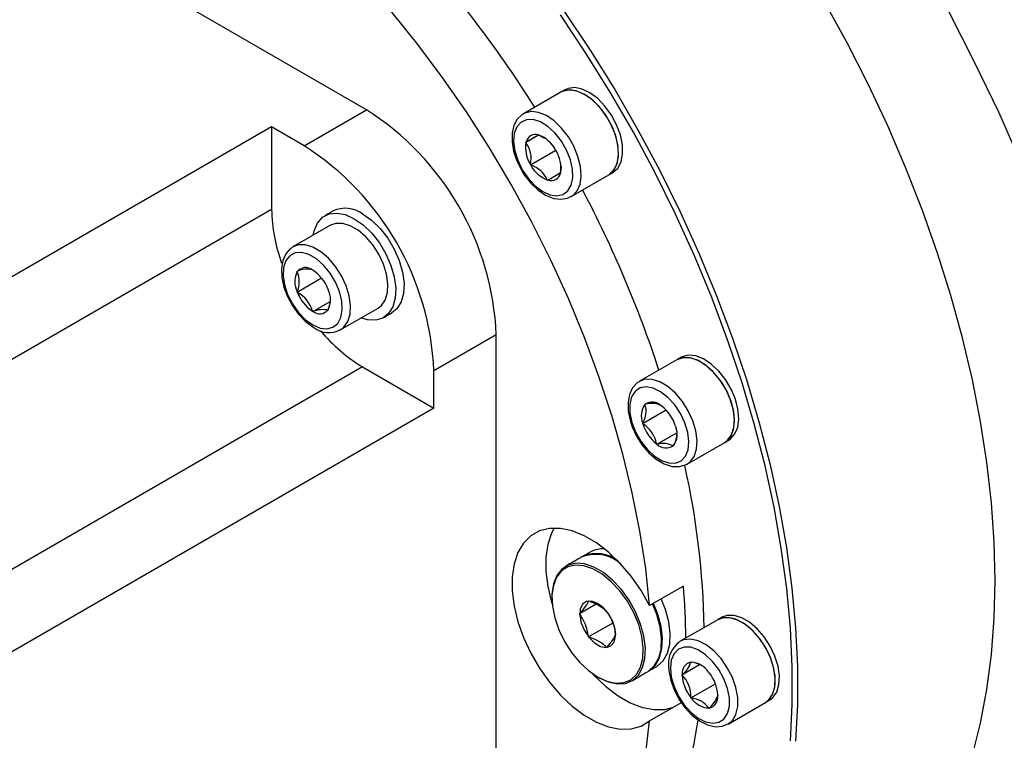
# Model space of a CAD drawing. Header units: millimetres. Extents: x 36 to 589, y 6 to 414.
# Tile 26 of 58: x 482.94 to 489.64, y 106.23 to 111.13. Entities that reach past the tile are written whole.
import ezdxf

# ---------------------------------------------------------------- set-up
doc = ezdxf.new("R2010")
doc.units = ezdxf.units.MM

msp = doc.modelspace()

# ---------------------------------------------------------------- linework, layer by layer
at = {"color": 7, "linetype": 'Continuous', "lineweight": 30}
for p, q in [((485.3018466, 110.5217241), (482.4734179, 112.1545412)), ((486.6254136, 110.6406142), (486.3708571, 110.4936619)), ((484.8775838, 110.2768024), (485.3018466, 110.5217241)), ((484.6569661, 110.4041623), (478.7526225, 106.9956573)), ((484.8775838, 110.2768024), (484.6569661, 110.4041623)), ((484.6569661, 110.4041623), (484.6569661, 109.8431986)), ((486.3867591, 110.3007642), (486.473373, 110.3507653)), ((486.4716303, 110.3497751), (486.4733625, 110.3507755)), ((486.4733625, 110.3507755), (486.4757269, 110.348678)), ((486.4757269, 110.348678), (486.5139415, 110.3277082)), ((486.3867591, 110.3007642), (486.3884914, 110.3017645)), ((486.3873913, 110.2976688), (486.3867591, 110.3007642)), ((486.4184578, 110.1458566), (486.5916687, 110.2458491)), ((486.5892958, 110.2479766), (486.5916603, 110.2458792)), ((486.5916603, 110.2458792), (486.5922967, 110.2427814)), ((486.4184578, 110.1458566), (486.4178214, 110.1489544)), ((486.4208222, 110.1437592), (486.4184578, 110.1458566)), ((486.6233589, 110.0909692), (486.6216309, 110.0899689)), ((486.6227267, 110.0940669), (486.6233589, 110.0909692)), ((486.6958304, 109.9307308), (486.9503868, 110.0776831)), ((486.5367598, 110.0409579), (486.5343911, 110.0430553)), ((486.5384878, 110.0419582), (486.5367598, 110.0409579)), ((484.6569661, 109.8431986), (478.7526225, 106.4346936)), ((485.0568132, 109.7349374), (484.8022547, 109.5879839)), ((484.8303919, 109.422133), (484.8325119, 109.422323)), ((484.8303919, 109.4193053), (484.8303919, 109.422133)), ((484.9343345, 109.4314289), (484.9364587, 109.4316165)), ((484.9364587, 109.4316165), (484.9385787, 109.4289788)), ((484.8303919, 109.280704), (484.9968298, 109.3767865)), ((484.8303919, 109.280704), (484.8303919, 109.2835317)), ((484.8325119, 109.2780663), (484.8303919, 109.280704)), ((485.0404012, 109.3023111), (485.0425212, 109.2996734)), ((485.0425212, 109.2996734), (485.0425212, 109.2968457)), ((484.9364587, 109.1487584), (485.05463, 109.2169772)), ((484.9364587, 109.1487584), (484.9343345, 109.1513985)), ((484.9385787, 109.1489484), (484.9364587, 109.1487584)), ((485.0425212, 109.1582443), (485.0404012, 109.1580543)), ((485.0425212, 109.161072), (485.0425212, 109.1582443)), ((485.127228, 109.0250528), (485.3817865, 109.1720063)), ((486.1857292, 108.9907945), (485.7614664, 108.7458728)), ((486.1857292, 105.7246319), (486.1857292, 108.9907945)), ((487.4148114, 108.8206438), (487.160255, 108.6736915)), ((485.275686, 108.7715467), (479.3713425, 105.3630417)), ((485.275686, 108.7715467), (485.7614664, 108.4911116)), ((485.7614664, 108.4911116), (485.7614664, 108.7458728)), ((485.7614664, 108.4911116), (479.8571228, 105.0826066)), ((487.1813073, 108.3870955), (487.3404222, 108.4789506)), ((487.1969733, 108.515468), (487.1972936, 108.5180865)), ((487.1972936, 108.5180865), (487.1995569, 108.5178604)), ((487.308182, 108.5071121), (487.3104453, 108.506886)), ((487.3104453, 108.506886), (487.3123882, 108.5040439)), ((487.1813073, 108.3870955), (487.1816276, 108.389714)), ((487.1832503, 108.384251), (487.1813073, 108.3870955)), ((487.2784727, 108.2449066), (487.4148093, 108.3236121)), ((487.4056676, 108.3675417), (487.4076106, 108.3646971)), ((487.4076106, 108.3646971), (487.4072903, 108.3620786)), ((487.4852325, 108.110758), (487.7397889, 108.2577103)), ((487.2784727, 108.2449066), (487.2765297, 108.2477487)), ((487.2807359, 108.2446805), (487.2784727, 108.2449066)), ((487.3916243, 108.2337086), (487.389361, 108.2339323)), ((487.3919446, 108.2363246), (487.3916243, 108.2337086)), ((487.4589476, 107.2806372), (487.2291377, 107.1479708)), ((486.8650858, 107.1565347), (486.7527034, 107.0916577)), ((487.6920154, 107.0513635), (487.437459, 106.9044112)), ((486.9786505, 107.0289141), (486.8139385, 106.9338279)), ((487.437459, 106.9044112), (487.431491, 106.900702)), ((487.4491843, 106.6773202), (487.5673788, 106.7455525)), ((487.5091972, 106.7627094), (487.5104236, 106.7644495)), ((487.5104236, 106.7644495), (487.5128724, 106.7630359)), ((487.4491843, 106.6773202), (487.4504107, 106.6790603)), ((487.4504107, 106.6741641), (487.4491843, 106.6773202)), ((487.6304494, 106.6951601), (487.6328982, 106.6937464)), ((487.6328982, 106.6937464), (487.6341204, 106.6905928)), ((487.5104236, 106.519488), (487.6768531, 106.6155656)), ((487.5104236, 106.519488), (487.5091972, 106.5226441)), ((487.5128724, 106.5180743), (487.5104236, 106.519488)), ((487.6929111, 106.5390678), (487.6941333, 106.5359142)), ((487.6941333, 106.5359142), (487.6929111, 106.5341717)), ((487.2291377, 106.3627619), (487.4450792, 106.4874222)), ((487.6328982, 106.4487849), (487.6304494, 106.4501985)), ((487.6341204, 106.4505274), (487.6328982, 106.4487849)), ((487.7624323, 106.3414801), (488.0169887, 106.4884324))]:
    msp.add_line(p, q, dxfattribs=at)
at = {"color": 7, "linetype": 'Continuous', "lineweight": 30, "flags": 128}
for points in [[(489.5798423, 107.3168909), (489.573613, 107.579149), (489.5549462, 107.8477866), (489.5238966, 108.1219737), (489.4805612, 108.4008685), (489.4250749, 108.6836022), (489.3576104, 108.9693036), (489.2783743, 109.2570869), (489.1876111, 109.5460689), (489.0856031, 109.8353516), (488.9726664, 110.1240395), (488.8491466, 110.4112444), (488.7154273, 110.6960757), (488.5719215, 110.9776549), (488.4190718, 111.255111)], [(487.2291377, 107.1479708), (487.2020752, 107.3989551), (487.162592, 107.6547565), (487.1108357, 107.9144187), (487.0470001, 108.1769659), (486.9713254, 108.4414125), (486.8840983, 108.7067706), (486.785639, 108.9720448), (486.6763227, 109.2362401), (486.556554, 109.4983683), (486.4267839, 109.7574464), (486.2875012, 110.0125036), (486.1392244, 110.2625834), (485.9825098, 110.5067491), (485.8179432, 110.7440857), (485.6461442, 110.973705), (485.4677576, 111.1947433)], [(488.1869712, 106.2262914), (488.1994256, 106.475189), (488.1994256, 106.731678), (488.1869712, 106.9949551), (488.1621045, 107.2641883), (488.1248973, 107.5385331), (488.0754717, 107.8171255), (488.0139836, 108.0990872), (487.9406228, 108.3835348), (487.8556211, 108.6695728), (487.7592523, 108.9562936), (487.6518073, 109.2428065), (487.533636, 109.5282014), (487.405105, 109.8115852), (487.2666189, 110.0920626), (487.1186118, 110.3687574), (486.9615558, 110.6407888), (486.7959355, 110.9073101), (486.6222778, 111.1674792)], [(486.65059, 111.1878577), (486.8250189, 110.9265279), (486.9913768, 110.6588192), (487.1491366, 110.3855687), (487.2978054, 110.1076425), (487.4369069, 109.825912), (487.5660153, 109.5412628), (487.6847135, 109.2545928), (487.7926347, 108.9668024), (487.8894376, 108.6787992), (487.9748145, 108.3914886), (488.048504, 108.1057707), (488.110266, 107.8225509), (488.159915, 107.5427125), (488.1972866, 107.2671437), (488.222267, 106.996706), (488.2347762, 106.7322559), (488.2347762, 106.4746208), (488.222267, 106.2246111)], [(489.7573269, 110.1589754), (489.6038407, 110.5038656), (489.4401972, 110.846095), (489.266746, 111.1849264)], [(486.9786842, 110.0940188), (487.0117822, 110.1232456), (487.0343307, 110.1660721), (487.0451203, 110.2201865), (487.0435693, 110.2826708), (487.0297578, 110.3501621), (487.004436, 110.4190151), (486.968961, 110.4855237), (486.9252547, 110.5460962), (486.8756647, 110.5974721), (486.8228673, 110.6368823), (486.7697117, 110.6621976), (486.7190639, 110.6720558), (486.6736506, 110.665924), (486.6536983, 110.6569426)], [(486.9503995, 110.0776904), (486.9834974, 110.1069172), (487.006046, 110.1497437), (487.0168356, 110.203858), (487.0152846, 110.2663424), (487.001473, 110.3338337), (486.9761512, 110.4026867), (486.9406762, 110.4691953), (486.8969699, 110.5297678), (486.8473799, 110.5811437), (486.7945826, 110.6205538), (486.741427, 110.6458692), (486.6907791, 110.6557273), (486.6453659, 110.6495956), (486.6254136, 110.6406142)], [(486.9503868, 110.0776831), (486.9595749, 110.0836217), (486.9901777, 110.1164279), (487.0098813, 110.1623179), (487.0176111, 110.2188216), (487.0129623, 110.2828874), (486.9961794, 110.3510647), (486.9681686, 110.4196765), (486.9304387, 110.4850265), (486.8850213, 110.5435937), (486.8343734, 110.5922124), (486.7812178, 110.6282691), (486.7284205, 110.6498175), (486.6788347, 110.6556946), (486.6351242, 110.6455867), (486.6254136, 110.6406142)], [(486.369481, 110.4914997), (486.3623203, 110.4883016), (486.3288704, 110.4561353), (486.3061238, 110.4141202), (486.2938422, 110.3628171), (486.2928138, 110.3032483), (486.3035339, 110.2385396), (486.3253217, 110.1726249), (486.3562006, 110.109906)], [(486.6955522, 109.9305677), (486.7050184, 109.9366694), (486.7356213, 109.9694756), (486.7553249, 110.0153656), (486.7630546, 110.0718693), (486.7584058, 110.1359351), (486.741623, 110.2041124), (486.7136122, 110.2727242), (486.6758823, 110.3380742), (486.6304649, 110.3966414), (486.579817, 110.4452601), (486.5266614, 110.4813168), (486.473864, 110.5028652), (486.4242783, 110.5087423), (486.3805678, 110.4986344), (486.3692808, 110.4927346)], [(486.3625584, 110.1135785), (486.4024757, 110.0547796), (486.4488372, 110.0048489), (486.4987307, 109.9669205), (486.5490203, 109.9433789), (486.5965493, 109.9357008), (486.6383295, 109.9443704), (486.6717393, 109.9688397), (486.6946714, 110.007578), (486.7056886, 110.0581468), (486.7041038, 110.1173654), (486.6900099, 110.1815204), (486.6642961, 110.2465747), (486.6285767, 110.3084426), (486.5850938, 110.3632381), (486.536587, 110.4075156), (486.4860951, 110.4384964), (486.4367959, 110.4542315), (486.3917873, 110.4537308), (486.353893, 110.4370312), (486.3254987, 110.4051767), (486.3083871, 110.3601678), (486.3036329, 110.3048398), (486.3115354, 110.2426602), (486.3315973, 110.1775445), (486.3625584, 110.1135785)], [(486.3884914, 110.3017645), (486.4039951, 110.3107164), (486.4438239, 110.3337172), (486.4661406, 110.3466084), (486.4716303, 110.3497751)], [(486.6257233, 110.1386782), (486.6262649, 110.1336398), (486.6227267, 110.0940669)], [(486.3562006, 110.109906), (486.3762667, 110.0778419), (486.4196253, 110.0223759), (486.4686589, 109.9757208), (486.5215279, 109.9402817), (486.5765106, 109.9183034), (486.6254641, 109.9120335), (486.6701103, 109.9192566), (486.6946229, 109.9323818)], [(486.6216309, 110.0899689), (486.6161413, 110.0867997), (486.5938245, 110.0739085), (486.5539915, 110.0509101), (486.5384878, 110.0419582)], [(484.9402098, 109.6676261), (484.9467678, 109.698179), (484.9694049, 109.7507225), (485.0037293, 109.7893645), (485.048131, 109.8123018), (485.1005364, 109.818461), (485.1584967, 109.8075523), (485.219302, 109.7800864)], [(485.2758715, 109.8127433), (485.3366725, 109.7700073), (485.3946329, 109.7139964), (485.4470383, 109.6473313), (485.49144, 109.5731289), (485.5257644, 109.4948567), (485.5484014, 109.4161771), (485.5582975, 109.3407693), (485.5549848, 109.272157), (485.5386234, 109.2135499), (485.5099761, 109.1676883), (485.4758541, 109.1397074)], [(485.3817865, 109.1720063), (485.4036354, 109.1885852), (485.4303144, 109.2265452), (485.4456179, 109.2767396), (485.4487199, 109.33646), (485.439456, 109.4024892), (485.4183194, 109.4712671), (485.3864564, 109.5390852), (485.3455824, 109.6022886), (485.2978974, 109.6574682), (485.2459809, 109.7016505), (485.1926188, 109.7324558), (485.1407023, 109.748215), (485.0930174, 109.7480913), (485.0568132, 109.7349374)], [(485.219302, 109.7800864), (485.280103, 109.7373504), (485.3380634, 109.6813396), (485.3904688, 109.6146744), (485.4348705, 109.540472), (485.4691949, 109.4621998), (485.4918319, 109.3835202), (485.501728, 109.3081124), (485.4984153, 109.2395001), (485.4820539, 109.1808931), (485.4534066, 109.1350314), (485.4138097, 109.1040616), (485.3651216, 109.089427), (485.30961, 109.0918163), (485.265183, 109.1046926)], [(485.1267096, 109.024751), (485.1490769, 109.0416317), (485.1757559, 109.0795917), (485.1910594, 109.1297861), (485.1941614, 109.1895064), (485.1848975, 109.2555356), (485.1637609, 109.3243136), (485.1318978, 109.3921317), (485.0910238, 109.4553351), (485.0433389, 109.5105147), (484.9914224, 109.554697), (484.9380603, 109.5855023), (484.8861438, 109.6012615), (484.8384588, 109.6011378), (484.7995573, 109.5863726)], [(484.7998313, 109.5842313), (484.7837586, 109.5751474), (484.7531473, 109.540111), (484.7331844, 109.495603), (484.7238236, 109.4418909), (484.7259415, 109.3805739), (484.7397235, 109.3151999), (484.764272, 109.249519), (484.7982381, 109.1865997), (484.8400393, 109.129295), (484.8878908, 109.0802878), (484.937133, 109.0436987), (484.9447448, 109.0391609)], [(484.9364587, 109.0574736), (484.9865755, 109.035852), (485.033544, 109.0302132), (485.0744095, 109.0409097), (485.1066097, 109.0672673), (485.1281173, 109.1076335), (485.1375835, 109.15947), (485.134414, 109.2195183), (485.1188028, 109.2840089), (485.0917361, 109.3488854), (485.0549124, 109.4100767), (485.0106414, 109.4637357), (484.9617131, 109.5064874), (484.9112001, 109.5356479), (484.8622718, 109.5493876), (484.818005, 109.5468405), (484.7811771, 109.5281673), (484.7541104, 109.4945414), (484.7384992, 109.448075), (484.7353297, 109.3916861), (484.7447959, 109.3289202), (484.7663034, 109.263722), (484.7985036, 109.2001868), (484.8393692, 109.1423079), (484.8863377, 109.0937181), (484.9364587, 109.0574736)], [(487.7397889, 108.2577103), (487.751177, 108.2652819), (487.7811434, 108.2989641), (487.8001221, 108.3455963), (487.8070848, 108.4026669), (487.8016605, 108.4670953), (487.7841442, 108.5354063), (487.7554759, 108.6039232), (487.7171982, 108.6689519), (487.6713846, 108.7269813), (487.6204922, 108.7748893), (487.5672776, 108.8100871), (487.5145983, 108.8306815), (487.4653033, 108.8355585), (487.4220438, 108.8244602), (487.4148114, 108.8206438)], [(487.7397889, 108.2577103), (487.759619, 108.2723763), (487.7869681, 108.3094968), (487.8030134, 108.3589977), (487.8068909, 108.418212), (487.7983899, 108.4839493), (487.7779697, 108.552664), (487.7467347, 108.6206501), (487.7063622, 108.6842453), (487.6590313, 108.7400211), (487.6072961, 108.7849651), (487.5539424, 108.8166635), (487.5018489, 108.8333985), (487.4538225, 108.834275), (487.4148114, 108.8206438)], [(487.7680736, 108.2740387), (487.7794617, 108.2816104), (487.8094281, 108.3152926), (487.8284068, 108.3619247), (487.8353695, 108.4189954), (487.8299452, 108.4834237), (487.812429, 108.5517348), (487.7837607, 108.6202516), (487.7454829, 108.6852804), (487.6996693, 108.7433097), (487.648777, 108.7912178), (487.5955624, 108.8264155), (487.542883, 108.84701), (487.4935881, 108.8518869), (487.4503285, 108.8407886), (487.4430961, 108.8369722)], [(487.1573363, 108.6698112), (487.1439167, 108.6625951), (487.1126775, 108.628189), (487.0920909, 108.5842406), (487.0820683, 108.5310614), (487.0834803, 108.4701154), (487.0956881, 108.4080861), (487.0982127, 108.3992577)], [(487.4862103, 108.11133), (487.5050625, 108.125424), (487.5324116, 108.1625445), (487.5484569, 108.2120454), (487.5523345, 108.2712597), (487.5438334, 108.336997), (487.5234133, 108.4057117), (487.4921783, 108.4736978), (487.4518058, 108.537293), (487.4044749, 108.5930689), (487.3527396, 108.6380128), (487.2993859, 108.6697112), (487.2472924, 108.6864462), (487.1992661, 108.6873227), (487.157899, 108.6722872), (487.1571909, 108.6718539)], [(487.1082753, 108.394321), (487.1333021, 108.3292034), (487.1684567, 108.2670191), (487.2115266, 108.211676), (487.25981, 108.166649), (487.3102725, 108.1347702), (487.359736, 108.1180447), (487.4051029, 108.1175184), (487.4435155, 108.1332277), (487.4725589, 108.1641868), (487.4904165, 108.2084462), (487.4959588, 108.2632292), (487.4888402, 108.3250901), (487.4695117, 108.3901401), (487.4391786, 108.4543008), (487.3997544, 108.5135329), (487.3537174, 108.5641134), (487.3039504, 108.6028741), (487.2535934, 108.6273672), (487.2057989, 108.6360624), (487.1635804, 108.6284076), (487.1295805, 108.6048897), (487.1059445, 108.5669811), (487.0941519, 108.5170669), (487.0949442, 108.4582838), (487.1082753, 108.394321)], [(487.0982127, 108.3992577), (487.1100581, 108.364398), (487.1399613, 108.2999526), (487.1784624, 108.2397932), (487.2238356, 108.186756), (487.2742538, 108.143363), (487.327972, 108.1118844), (487.3832034, 108.0946099), (487.4308525, 108.093062), (487.4736758, 108.1048099), (487.4856602, 108.1130199)], [(487.2291377, 107.1479708), (487.1706589, 107.2507045), (487.103519, 107.3469716), (487.0293911, 107.4343752), (486.9501129, 107.5107475), (486.8676526, 107.5741903), (486.7840627, 107.6231271), (486.7014212, 107.6563412), (486.6217763, 107.6730104), (486.5471089, 107.6727162), (486.4792736, 107.6554711), (486.4199561, 107.621701), (486.3706317, 107.5722407), (486.3325225, 107.5083266), (486.3065811, 107.4315406), (486.2934439, 107.3437953), (486.2934439, 107.2472664), (486.3065811, 107.1443533), (486.3325225, 107.0376135), (486.3706317, 106.9296995), (486.4199561, 106.8232928), (486.4792736, 106.7210338), (486.5471089, 106.6254676), (486.6217763, 106.5389643), (486.7014212, 106.4636775), (486.7840627, 106.4014757), (486.8676526, 106.3539017), (486.9501129, 106.3221403), (487.0293911, 106.3069799), (487.103519, 106.3087974), (487.1706589, 106.3275463), (487.2291377, 106.3627619)], [(486.5800931, 107.6749613), (486.5623324, 107.6409931), (486.536391, 107.564207), (486.5232538, 107.4764617), (486.5232538, 107.3799328), (486.536391, 107.2770197), (486.5623324, 107.1702799), (486.5673394, 107.1539542)], [(486.8758818, 106.661319), (486.8822291, 106.6575817), (486.9462796, 106.628128), (487.0077129, 106.61492), (487.0640042, 106.6185049), (487.1128566, 106.6387317), (487.1522639, 106.6747728), (487.1806203, 106.7251534), (487.1967584, 106.7878098), (487.2000205, 106.8601794), (487.1902677, 106.9392983), (487.1679088, 107.021925), (487.1338542, 107.1046796), (487.0894946, 107.1841749), (487.0366509, 107.2571525), (486.9774852, 107.3206267), (486.9144208, 107.3719989), (486.8500373, 107.4091667), (486.786973, 107.430607), (486.7278072, 107.4354441), (486.6749635, 107.4234786), (486.630604, 107.3951998), (486.5965493, 107.3517639), (486.5741904, 107.2949521), (486.5644376, 107.2270936), (486.5640499, 107.2046009)], [(486.8751589, 106.661667), (486.9377891, 106.6328653), (486.9978526, 106.619954), (487.0528964, 106.6234561), (487.1006614, 106.6432326), (487.1391963, 106.678473), (487.1669205, 106.7277342), (487.1826961, 106.789001), (487.1858866, 106.8597621), (487.176353, 106.9371215), (487.1544914, 107.0179135), (487.1211912, 107.0988285), (487.0778178, 107.1765571), (487.02615, 107.2479117), (486.9682993, 107.309977), (486.9066342, 107.360208), (486.8436837, 107.3965486), (486.7820186, 107.4175146), (486.7241678, 107.4222423), (486.6725, 107.4105421), (486.6291267, 107.3828912), (486.5958265, 107.3404239), (486.5739649, 107.2848727), (486.5644313, 107.2185205), (486.5676176, 107.1440782), (486.5833974, 107.0645949), (486.6111216, 106.9833241), (486.6496564, 106.9035923), (486.6974215, 106.8286674), (486.7524652, 106.7616132), (486.8125287, 106.7051766), (486.8751589, 106.661667)], [(487.9007582, 104.5060893), (487.9093309, 104.5082729), (488.0872665, 104.5628385), (488.2573543, 104.6331091), (488.4190718, 104.718868), (488.5719215, 104.8198499), (488.7154273, 104.9357409), (488.8491466, 105.0661831), (488.9726664, 105.2107751), (489.0856031, 105.3690691), (489.1876111, 105.5405758), (489.2783743, 105.7247624), (489.3576104, 105.9210641), (489.4250749, 106.1288727), (489.4805612, 106.3475433), (489.5238966, 106.5764016), (489.5549462, 106.8147421), (489.573613, 107.0618274), (489.5798423, 107.3168909)], [(487.2769153, 106.7332743), (487.282563, 106.7367011), (487.3219703, 106.7727423), (487.3503267, 106.8231228), (487.3664647, 106.8857792), (487.3697269, 106.9581488), (487.3599741, 107.0372677), (487.3376152, 107.1198944), (487.307927, 107.1934558)], [(486.8751589, 107.1624093), (486.8353807, 107.1777073), (486.7999142, 107.1760176), (486.7725988, 107.1575254), (486.7564018, 107.124229), (486.7530722, 107.0797422), (486.7629725, 107.0288809), (486.7850279, 106.9771642), (486.816853, 106.9301889), (486.8549959, 106.8930478), (486.895322, 106.869768), (486.9334649, 106.8628703), (486.96529, 106.8731012), (486.9873454, 106.8993532), (486.9972457, 106.9387838), (486.9939161, 106.9871149), (486.9777149, 107.0391144), (486.9504037, 107.0891418), (486.9149371, 107.1317804), (486.8751589, 107.1624093)], [(487.2179898, 106.6992573), (487.2236375, 106.7026842), (487.2630448, 106.7387253), (487.2914012, 106.7891059), (487.3075392, 106.8517622), (487.3108014, 106.9241318), (487.3010486, 107.0032507), (487.2786897, 107.0858775), (487.2490015, 107.1594388)], [(487.223294, 106.7023193), (487.2289417, 106.7057462), (487.268349, 106.7417873), (487.2967054, 106.7921679), (487.3128434, 106.8548243), (487.3161056, 106.9271939), (487.3063528, 107.0063127), (487.2839939, 107.0889395), (487.2543057, 107.1625008)], [(488.0169887, 106.4884324), (488.0465041, 106.5132299), (488.070452, 106.5544675), (488.0827547, 106.6073214), (488.0827547, 106.6689372), (488.070452, 106.7359955), (488.0465041, 106.8048826), (488.012205, 106.8718853), (487.9694049, 106.9333876), (487.9204092, 106.9860776), (487.8678647, 107.0271109), (487.8145953, 107.0542781), (487.7634796, 107.0661146), (487.7172656, 107.0619855), (487.6920154, 107.0513635)], [(488.0169887, 106.4884324), (488.0388376, 106.5050113), (488.0655166, 106.5429713), (488.0808201, 106.5931657), (488.0839221, 106.652886), (488.074654, 106.7189177), (488.0535216, 106.7876932), (488.0216586, 106.8555113), (487.9807846, 106.9187147), (487.9330996, 106.9738943), (487.8811789, 107.018079), (487.827821, 107.0488819), (487.7759003, 107.0646435), (487.7282196, 107.0645174), (487.6920154, 107.0513635)], [(488.0452735, 106.5047608), (488.0671224, 106.5213398), (488.0938013, 106.5592997), (488.1091049, 106.6094941), (488.1122069, 106.6692145), (488.1029388, 106.7352461), (488.0818063, 106.8040216), (488.0499433, 106.8718398), (488.0090693, 106.9350432), (487.9613844, 106.9902227), (487.9094637, 107.0344075), (487.8561058, 107.0652103), (487.8041851, 107.080972), (487.7565043, 107.0808458), (487.7203002, 107.0676919)], [(487.7639158, 106.3423563), (487.7919477, 106.3662776), (487.8158956, 106.4075152), (487.8281982, 106.4603691), (487.8281982, 106.5219849), (487.8158956, 106.5890432), (487.7919477, 106.6579303), (487.7576486, 106.724933), (487.7148485, 106.7864353), (487.6658528, 106.8391253), (487.6133083, 106.8801586), (487.5600389, 106.9073258), (487.5089232, 106.9191623), (487.4627092, 106.9150332), (487.437459, 106.9044112)], [(487.3701336, 106.7229552), (487.3764641, 106.6614276), (487.3950593, 106.5964554), (487.4247517, 106.5321219), (487.4636786, 106.4724663), (487.5093826, 106.4212458), (487.5590063, 106.3816674), (487.6094224, 106.3562253), (487.6574656, 106.3465153), (487.7001182, 106.3531505), (487.7346954, 106.3757122), (487.759031, 106.4127812), (487.771595, 106.4620312), (487.771595, 106.5203642), (487.759031, 106.5841178), (487.7346954, 106.6492841), (487.7001182, 106.7117678), (487.6574656, 106.7676487), (487.6094224, 106.8134082), (487.5590063, 106.8461776), (487.5093826, 106.8638936), (487.4636786, 106.8654394), (487.4247517, 106.8507303), (487.3950593, 106.8206764), (487.3764641, 106.7771738), (487.3701336, 106.7229552)], [(487.3584189, 106.7392824), (487.3601385, 106.7058565), (487.3723653, 106.6407184), (487.3955018, 106.5748914), (487.4282605, 106.5114159), (487.469086, 106.453178), (487.5162125, 106.4028786), (487.5678361, 106.362946), (487.6222329, 106.3356141), (487.6773715, 106.3232502), (487.7235012, 106.3263804), (487.7639264, 106.3432092)], [(486.8364091, 106.6878631), (486.8515862, 106.6716308), (486.9312311, 106.5963439), (487.0138726, 106.5341421), (487.0974625, 106.4865681), (487.1799228, 106.4548068), (487.259201, 106.4396463), (487.3333289, 106.4414638), (487.391854, 106.456698)], [(487.2020752, 106.1430233), (487.2291377, 106.3627619)]]:
    msp.add_lwpolyline(points, dxfattribs=at)
at = {"color": 7, "linetype": 'Continuous', "lineweight": 30}
for centre, radius, start, end in [((479.8306664, 106.3754615), 7.8178831, 32.17253687, 41.93808048), ((484.2720839, 108.9065706), 1.9154979, 2.52009146, 57.47990869), ((486.4520866, 110.2876283), 0.0651474, 72.54294355, 167.4678082), ((486.3982895, 110.1469548), 0.216076, 27.87403986, 68.99923261), ((483.8478252, 108.6616512), 1.9154937, 2.5200263, 57.47997385), ((486.6008823, 110.2638829), 0.2161478, 171.00725621, 212.12125392), ((486.2441538, 110.190889), 0.1786588, 346.42494296, 36.70356716), ((486.4092513, 110.1278561), 0.2161329, 351.00577645, 32.12273368), ((486.6118511, 110.2448016), 0.2161055, 207.87606509, 248.99583278), ((486.3631527, 109.9643316), 0.1884675, 24.68973502, 72.18216285), ((486.5580274, 110.1041177), 0.0651583, 252.54968852, 347.45854803), ((479.833887, 106.3149949), 7.8454352, 18.07955137, 27.81103973), ((485.7875022, 109.865078), 1.1307478, 181.10871221, 200.02839431), ((485.1590853, 109.6530701), 0.1978245, 53.81797199, 114.87108686), ((484.9718185, 109.3514185), 0.156876, 154.3583093, 205.6416907), ((484.6799647, 109.3514185), 0.1650363, 335.71065502, 24.28934498), ((484.8883121, 109.372208), 0.0750012, 52.14812565, 138.07251257), ((484.8957055, 109.2895352), 0.147058, 74.77092822, 115.44971), ((484.7936228, 109.2081961), 0.2641159, 20.87557787, 56.71293139), ((485.079303, 109.3721915), 0.2641314, 200.87666414, 236.71184513), ((484.7371428, 109.097144), 0.2045193, 15.38347832, 62.20503094), ((484.9010937, 109.2289588), 0.1568769, 334.35845732, 25.64154268), ((484.8721809, 109.2338114), 0.185221, 336.87636547, 1.13928084), ((485.0059514, 108.9694285), 0.1917458, 79.64981499, 110.57082323), ((484.9846007, 109.2081736), 0.0750043, 232.15036274, 318.07027548), ((485.0455244, 109.1707226), 0.1657258, 232.54694854, 299.05536883), ((485.8609545, 109.7411573), 1.1325564, 219.73851599, 238.88432258), ((487.2471041, 108.4441136), 0.0877458, 45.88683905, 122.81134978), ((487.2412358, 108.359706), 0.163554, 68.67894146, 104.76366741), ((487.3013374, 108.4389192), 0.1294279, 143.74077429, 202.34450102), ((487.0649415, 108.4677664), 0.1403846, 326.22106657, 19.86420873), ((487.1400044, 108.2861221), 0.2778598, 17.03907589, 51.65476186), ((487.4489135, 108.4656705), 0.2778598, 197.03907589, 231.65476186), ((487.0719112, 108.2080443), 0.2084351, 10.98126664, 57.71257112), ((487.2875966, 108.3128715), 0.1294138, 323.73724995, 22.34802535), ((487.2631498, 108.315921), 0.1514057, 328.2835483, 2.12867678), ((487.3209934, 108.097261), 0.1528174, 63.42421629, 105.27397253), ((487.3418138, 108.307679), 0.0877458, 225.88683905, 302.81134978), ((482.1096756, 106.9030956), 5.4908258, 0.9909978, 12.59548248), ((486.9086796, 107.366198), 0.1677679, 85.11930839, 119.15181977), ((486.8613927, 107.2396693), 0.2566151, 47.96123464, 111.33519896), ((486.8682458, 107.2720072), 0.230227, 50.30805141, 114.34637083), ((482.6257992, 106.8712758), 4.8504535, 0.65383263, 4.84132368), ((487.5305433, 106.7567359), 0.173007, 125.12906189, 185.79000907), ((487.5247187, 106.6893199), 0.0750129, 101.94183939, 187.86106886), ((487.367018, 106.8001478), 0.1470256, 304.55508615, 345.2478221), ((487.500964, 106.6066341), 0.1568545, 34.35945309, 85.64592344), ((487.4907257, 106.5792443), 0.1851211, 58.84970263, 83.12905993), ((487.71408, 106.689298), 0.2641032, 183.28501442, 219.12528363), ((487.3098032, 106.5324476), 0.1996348, 357.18522796, 45.22507009), ((487.4291756, 106.5239079), 0.2641708, 3.2898277, 39.12199962), ((487.6423458, 106.6065795), 0.1568328, 214.35565084, 265.64972569), ((487.4964534, 106.3538591), 0.1650341, 35.71509707, 84.29027946), ((487.6185982, 106.5239205), 0.0750166, 281.94176314, 7.85414386), ((487.512286, 106.5986436), 0.1917865, 309.43932892, 340.35657808), ((484.7699008, 106.7552685), 2.8156668, 334.47737875, 352.12918306)]:
    msp.add_arc(centre, radius, start, end, dxfattribs=at)
for points in [[(486.6536983, 110.6569426), (486.6254136, 110.6406142)], [(486.9503868, 110.0776831), (486.9786716, 110.0940115)], [(485.0758847, 109.8325476), (485.0193152, 109.7998908)], [(485.4192846, 109.1070505), (485.4758541, 109.1397074)], [(487.4430961, 108.8369722), (487.4148114, 108.8206438)], [(487.7397889, 108.2577103), (487.7680736, 108.2740387)], [(486.7680301, 107.4786981), (486.6572492, 107.4147456)], [(486.8269556, 107.512715), (486.7733343, 107.4817601)], [(487.7203002, 107.0676919), (487.6920154, 107.0513635)], [(487.223294, 106.7023193), (487.2769153, 106.7332743)], [(487.1072089, 106.6353048), (487.2179898, 106.6992573)], [(488.0169887, 106.4884324), (488.0452735, 106.5047608)]]:
    msp.add_open_spline(points, degree=1, dxfattribs=at)
for points, knots in [([(486.7527034, 107.0916577), (486.76859, 107.1100794), (486.798301, 107.1445315), (486.8089729, 107.167911), (486.8139385, 107.1787894)], [0, 0, 0, 0, 0.534704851, 1, 1, 1, 1]), ([(486.8139385, 107.1787894), (486.8216475, 107.1762292), (486.8546833, 107.1652578), (486.9001964, 107.1427358), (486.9258814, 107.1181623), (486.9364131, 107.1080864)], [0, 0, 0, 0, 0.152234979, 0.652387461, 1, 1, 1, 1]), ([(486.8139385, 106.9338279), (486.8079441, 106.9648806), (486.7967329, 107.0229576), (486.7666852, 107.0698417), (486.7527034, 107.0916577)], [0, 0, 0, 0, 0.534681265, 1, 1, 1, 1]), ([(486.9364131, 107.1080864), (486.9522993, 107.0827415), (486.98201, 107.0353411), (486.9926852, 106.9772716), (486.9976524, 106.9502516)], [0, 0, 0, 0, 0.534695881, 1, 1, 1, 1]), ([(486.9364131, 106.8631248), (486.9258814, 106.8732008), (486.9001964, 106.8977742), (486.8546833, 106.9202963), (486.8216475, 106.9312677), (486.8139385, 106.9338279)], [0, 0, 0, 0, 0.347612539, 0.847765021, 1, 1, 1, 1]), ([(486.9976524, 106.9502516), (486.9916564, 106.93754), (486.9804423, 106.9137661), (486.9503946, 106.879206), (486.9364131, 106.8631248)], [0, 0, 0, 0, 0.534689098, 1, 1, 1, 1])]:
    msp.add_open_spline(points, degree=3, knots=knots, dxfattribs=at)

doc.saveas('drawing.dxf')
